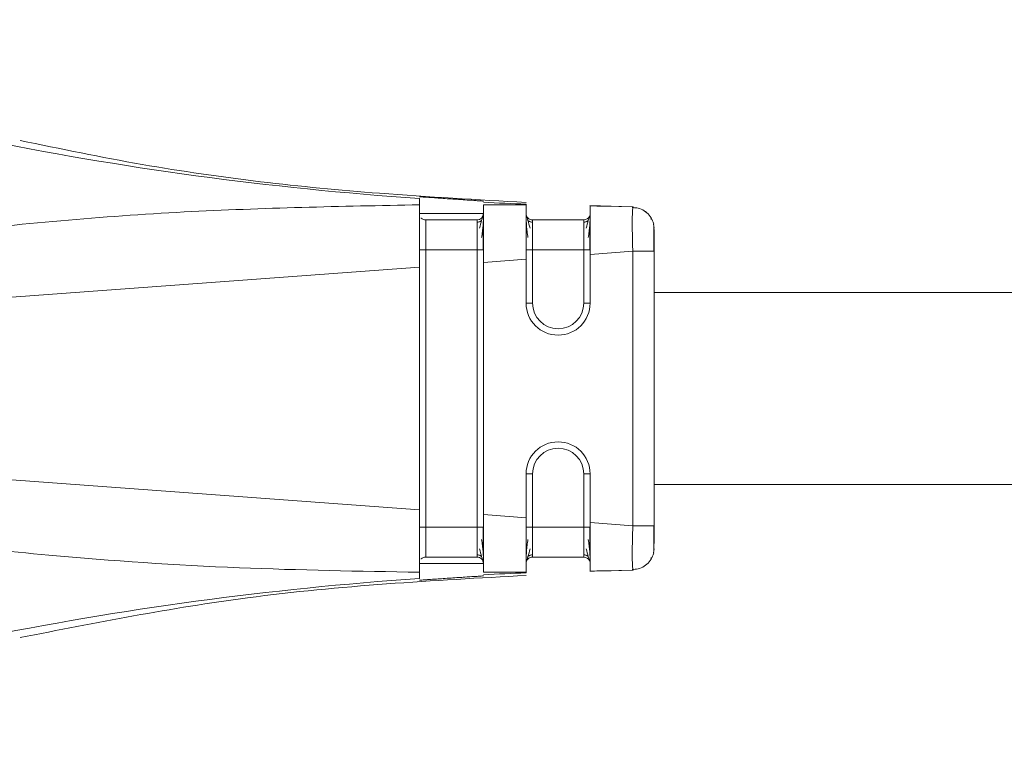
# Model space of a CAD drawing. Header units: millimetres. Extents: x -453 to 1924, y -67 to 428.
# Tile 12 of 73: x -198 to -174, y 153 to 171. Entities that reach past the tile are written whole.
import ezdxf

# ---------------------------------------------------------------- set-up
doc = ezdxf.new("R2010")
doc.units = ezdxf.units.MM

# ---------------------------------------------------------------- blocks, each defined once
blk = doc.blocks.new('Drawing View2')
at = {"color": 7, "linetype": 'Continuous', "lineweight": 18}
for p, q in [((-125.004, -46.586), (-125.5, -46.572)), ((-124.485, -46.597), (-125.494, -46.578)), ((-125.004, -46.586), (-124.507, -46.596)), ((-124.485, -46.597), (-124.493, -46.617)), ((-127.994, -46.756), (-129.494, -46.756)), ((-128.144, -46.906), (-129.344, -46.906)), ((-125.644, -46.906), (-126.844, -46.906)), ((-123.994, -47.096), (-124.012, -47.004)), ((-124.002, -47.122), (-124.003, -47.051)), ((-129.344, -47.604), (-129.344, -54.107)), ((-128.144, -47.604), (-129.344, -47.604)), ((-128.144, -54.107), (-128.144, -47.604)), ((-126.844, -47.604), (-126.844, -48.856)), ((-125.644, -47.604), (-126.844, -47.604)), ((-125.644, -48.856), (-125.644, -47.604)), ((-124.494, -47.641), (-125.494, -47.715)), ((-125.494, -47.715), (-125.494, -48.856)), ((-124.494, -47.641), (-124.494, -54.07)), ((-123.994, -47.641), (-124.011, -47.641)), ((-123.994, -47.641), (-123.994, -54.07)), ((-126.994, -47.826), (-127.994, -47.9)), ((-127.994, -47.9), (-127.994, -53.811)), ((-126.994, -47.826), (-126.994, -48.856)), ((-129.494, -48.011), (-144.689, -49.134)), ((-129.494, -48.011), (-129.494, -53.701)), ((-123.994, -48.606), (-51.584, -48.606)), ((-126.994, -48.856), (-126.844, -48.856)), ((-125.494, -48.856), (-125.644, -48.856)), ((-129.494, -53.701), (-144.689, -52.577)), ((-126.994, -52.856), (-126.994, -53.885)), ((-126.994, -52.856), (-126.844, -52.856)), ((-126.844, -52.856), (-126.844, -54.107)), ((-125.644, -54.107), (-125.644, -52.856)), ((-125.494, -52.856), (-125.644, -52.856)), ((-125.494, -52.856), (-125.494, -53.996)), ((-123.994, -53.106), (-51.584, -53.106)), ((-126.994, -53.885), (-127.994, -53.811)), ((-128.144, -54.107), (-129.344, -54.107)), ((-127.994, -54.107), (-128.144, -54.107)), ((-125.644, -54.107), (-126.844, -54.107)), ((-125.494, -54.107), (-125.644, -54.107)), ((-124.494, -54.07), (-125.494, -53.996)), ((-123.994, -54.615), (-124.012, -54.707)), ((-128.144, -54.806), (-129.344, -54.806)), ((-126.994, -54.88), (-126.994, -54.893)), ((-125.644, -54.806), (-126.844, -54.806)), ((-129.494, -54.956), (-127.994, -54.956)), ((-125.5, -55.139), (-125.004, -55.126)), ((-124.485, -55.115), (-125.494, -55.133)), ((-124.507, -55.115), (-125.004, -55.126)), ((-124.493, -55.094), (-124.485, -55.115)), ((-129.494, -55.306), (-129.494, -55.16))]:
    blk.add_line(p, q, dxfattribs=at)
at = {"color": 7, "linetype": 'Continuous', "lineweight": 18, "flags": 128}
for points in [[(-127.994, -47.604), (-127.997, -47.604), (-128.005, -47.604), (-128.019, -47.604), (-128.038, -47.604), (-128.061, -47.604), (-128.087, -47.604), (-128.115, -47.604), (-128.144, -47.604)], [(-125.494, -47.604), (-125.497, -47.604), (-125.505, -47.604), (-125.519, -47.604), (-125.538, -47.604), (-125.561, -47.604), (-125.587, -47.604), (-125.615, -47.604), (-125.644, -47.604)]]:
    blk.add_lwpolyline(points, dxfattribs=at)
at = {"color": 7, "linetype": 'Continuous', "lineweight": 18}
for centre, radius, start, end in [((-124.035, 33.003), 79.595, 250.91041, 266.06764), ((-124.069, 32.72), 79.311, 267.16326, 267.88636), ((-128.144, -46.756), 0.15, 270, 0), ((-125.644, -46.756), 0.15, 270, 337.6064), ((-126.244, -48.856), 0.75, 180, 0), ((-126.244, -48.856), 0.6, 180, 0), ((-126.244, -52.856), 0.75, 0, 180), ((-126.244, -52.856), 0.6, 0, 180), ((-128.144, -54.956), 0.15, 359.9972, 90), ((-125.644, -54.956), 0.15, 22.2284, 90), ((-124.035, -134.714), 79.595, 93.93236, 109.08957), ((-124.069, -134.433), 79.312, 92.11365, 92.83673)]:
    blk.add_arc(centre, radius, start, end, dxfattribs=at)
for points, knots in [([(-126.993, -46.495), (-128.138, -46.432), (-131.148, -46.268), (-135.118, -45.817), (-137.9, -45.242), (-138.852, -45.045)], [0, 0, 0, 0, 0.287812, 0.75612, 1, 1, 1, 1]), ([(-127.994, -46.465), (-128.005, -46.464), (-128.021, -46.463), (-128.116, -46.457), (-128.235, -46.449), (-128.395, -46.439), (-128.582, -46.426), (-128.757, -46.415), (-128.933, -46.403), (-129.115, -46.39), (-129.264, -46.379), (-129.375, -46.372), (-129.468, -46.366), (-129.484, -46.365), (-129.494, -46.365)], [0, 0, 0, 0, 0.123082, 0.18658, 0.251196, 0.361764, 0.428626, 0.503058, 0.584391, 0.652955, 0.751381, 0.816619, 0.879885, 1, 1, 1, 1]), ([(-129.494, -46.552), (-131.332, -46.588), (-135.108, -46.662), (-139.792, -47.073), (-143.232, -47.555), (-145.072, -47.902), (-146.101, -48.156), (-146.579, -48.339), (-146.752, -48.435), (-146.82, -48.509), (-146.841, -48.553), (-146.84, -48.597), (-146.82, -48.638), (-146.78, -48.678), (-146.72, -48.719), (-146.57, -48.792), (-146.225, -48.894), (-145.572, -49.021), (-145.023, -49.091), (-144.689, -49.134)], [0, 0, 0, 0, 0.277155, 0.569443, 0.709642, 0.801656, 0.852577, 0.869317, 0.879228, 0.882226, 0.884534, 0.88657, 0.888768, 0.891502, 0.895083, 0.899771, 0.916626, 0.949186, 1, 1, 1, 1]), ([(-129.494, -46.552), (-129.494, -46.506), (-129.494, -46.426), (-129.494, -46.411), (-129.494, -46.405)], [0, 0, 0, 0, 0.576678, 1, 1, 1, 1]), ([(-129.494, -47.065), (-129.494, -46.95), (-129.494, -46.714), (-129.494, -46.606), (-129.494, -46.552)], [0, 0, 0, 0, 0.490418, 1, 1, 1, 1]), ([(-127.994, -47.9), (-127.994, -47.738), (-127.994, -47.415), (-127.994, -46.994), (-127.994, -46.674), (-127.994, -46.591), (-127.994, -46.549)], [0, 0, 0, 0, 0.250822, 0.500825, 0.750972, 1, 1, 1, 1]), ([(-126.994, -46.556), (-127.179, -46.554), (-127.513, -46.551), (-127.846, -46.55), (-127.994, -46.549)], [0, 0, 0, 0, 0.556487, 1, 1, 1, 1]), ([(-126.994, -46.556), (-126.994, -46.55), (-126.994, -46.539), (-126.994, -46.537), (-126.994, -46.537)], [0, 0, 0, 0, 0.566355, 1, 1, 1, 1]), ([(-126.994, -47.826), (-126.994, -47.665), (-126.994, -47.351), (-126.994, -46.951), (-126.994, -46.653), (-126.994, -46.589), (-126.994, -46.556)], [0, 0, 0, 0, 0.255216, 0.500584, 0.743135, 1, 1, 1, 1]), ([(-125.494, -46.577), (-125.351, -46.58), (-125.035, -46.586), (-125.032, -46.585), (-125.03, -46.585)], [0, 0, 0, 0, 0.4523506, 1, 1, 1, 1]), ([(-125.494, -47.715), (-125.494, -47.565), (-125.494, -47.265), (-125.494, -46.893), (-125.494, -46.623), (-125.494, -46.593), (-125.494, -46.578)], [0, 0, 0, 0, 0.250098, 0.499887, 0.749619, 1, 1, 1, 1]), ([(-128.004, -46.811), (-128.009, -46.822), (-128.017, -46.845), (-128.042, -46.932), (-128.07, -47.034), (-128.088, -47.102)], [0, 0, 0, 0, 0.261307, 0.514798, 1, 1, 1, 1]), ([(-128.037, -47.32), (-128.03, -47.272), (-128.016, -47.174), (-128.003, -47.038), (-127.995, -46.914), (-127.994, -46.851), (-127.994, -46.819)], [0, 0, 0, 0, 0.238318, 0.484229, 0.738103, 1, 1, 1, 1]), ([(-126.994, -46.819), (-126.994, -46.851), (-126.993, -46.913), (-126.985, -47.038), (-126.972, -47.174), (-126.957, -47.272), (-126.951, -47.32)], [0, 0, 0, 0, 0.2619123, 0.5157904, 0.7616818, 1, 1, 1, 1]), ([(-126.9, -47.102), (-126.918, -47.034), (-126.946, -46.932), (-126.971, -46.845), (-126.979, -46.822), (-126.984, -46.81)], [0, 0, 0, 0, 0.48507, 0.738518, 1, 1, 1, 1]), ([(-125.504, -46.811), (-125.509, -46.822), (-125.517, -46.845), (-125.542, -46.932), (-125.57, -47.034), (-125.588, -47.102)], [0, 0, 0, 0, 0.261307, 0.514798, 1, 1, 1, 1]), ([(-125.537, -47.32), (-125.53, -47.272), (-125.516, -47.174), (-125.503, -47.038), (-125.495, -46.914), (-125.494, -46.851), (-125.494, -46.819)], [0, 0, 0, 0, 0.238318, 0.484229, 0.738103, 1, 1, 1, 1]), ([(-124.029, -46.926), (-124.053, -46.88), (-124.101, -46.787), (-124.224, -46.685), (-124.365, -46.623), (-124.464, -46.618), (-124.512, -46.616)], [0, 0, 0, 0, 0.25578, 0.515825, 0.767388, 1, 1, 1, 1]), ([(-124.493, -46.617), (-124.493, -46.618), (-124.496, -46.625), (-124.502, -46.699), (-124.508, -46.883), (-124.506, -47.17), (-124.501, -47.432), (-124.496, -47.571), (-124.494, -47.641)], [0, 0, 0, 0, 0.009732, 0.15501, 0.430006, 0.709355, 0.853404, 1, 1, 1, 1]), ([(-124.029, -46.926), (-124.053, -46.88), (-124.101, -46.787), (-124.224, -46.686), (-124.355, -46.626), (-124.444, -46.621), (-124.481, -46.619)], [0, 0, 0, 0, 0.269451, 0.543395, 0.808403, 1, 1, 1, 1]), ([(-129.494, -48.011), (-129.494, -47.835), (-129.494, -47.492), (-129.494, -47.205), (-129.494, -47.065)], [0, 0, 0, 0, 0.510429, 1, 1, 1, 1]), ([(-129.453, -46.858), (-129.452, -46.859), (-129.44, -46.877), (-129.402, -46.898), (-129.363, -46.903), (-129.344, -46.906)], [0, 0, 0, 0, 0.038349, 0.519175, 1, 1, 1, 1]), ([(-129.344, -46.906), (-129.344, -46.916), (-129.344, -46.937), (-129.344, -47.098), (-129.344, -47.329), (-129.344, -47.512), (-129.344, -47.604)], [0, 0, 0, 0, 0.250957, 0.500564, 0.749846, 1, 1, 1, 1]), ([(-128.144, -47.604), (-128.144, -47.512), (-128.144, -47.329), (-128.144, -47.098), (-128.144, -46.937), (-128.144, -46.916), (-128.144, -46.906)], [0, 0, 0, 0, 0.250154, 0.499436, 0.749043, 1, 1, 1, 1]), ([(-128.037, -46.918), (-128.045, -46.925), (-128.06, -46.937), (-128.088, -46.95), (-128.116, -46.957), (-128.135, -46.958), (-128.144, -46.958)], [0, 0, 0, 0, 0.262686, 0.519977, 0.766996, 1, 1, 1, 1]), ([(-128.004, -47.612), (-128.004, -47.559), (-128.004, -47.453), (-128.004, -47.301), (-128.004, -47.16), (-128.004, -47.082), (-128.004, -47.042)], [0, 0, 0, 0, 0.2502491, 0.5003157, 0.750202, 1, 1, 1, 1]), ([(-126.844, -46.958), (-126.853, -46.958), (-126.872, -46.957), (-126.9, -46.95), (-126.927, -46.937), (-126.943, -46.925), (-126.951, -46.918)], [0, 0, 0, 0, 0.2330013, 0.4800197, 0.7373119, 1, 1, 1, 1]), ([(-126.844, -46.906), (-126.844, -46.916), (-126.844, -46.937), (-126.844, -47.098), (-126.844, -47.329), (-126.844, -47.512), (-126.844, -47.604)], [0, 0, 0, 0, 0.250957, 0.500564, 0.749846, 1, 1, 1, 1]), ([(-125.644, -47.604), (-125.644, -47.512), (-125.644, -47.329), (-125.644, -47.098), (-125.644, -46.937), (-125.644, -46.916), (-125.644, -46.906)], [0, 0, 0, 0, 0.250154, 0.499436, 0.749043, 1, 1, 1, 1]), ([(-125.537, -46.918), (-125.545, -46.925), (-125.56, -46.937), (-125.588, -46.95), (-125.616, -46.957), (-125.635, -46.958), (-125.644, -46.958)], [0, 0, 0, 0, 0.2626859, 0.519977, 0.766996, 1, 1, 1, 1]), ([(-125.504, -47.612), (-125.504, -47.559), (-125.504, -47.453), (-125.504, -47.301), (-125.504, -47.16), (-125.504, -47.082), (-125.504, -47.042)], [0, 0, 0, 0, 0.250249, 0.500316, 0.750202, 1, 1, 1, 1]), ([(-124.002, -47.006), (-124.01, -46.975), (-124.026, -46.912), (-124.059, -46.892), (-124.076, -46.882)], [0, 0, 0, 0, 0.4753452, 1, 1, 1, 1]), ([(-124.002, -47.254), (-124.002, -47.217), (-124.002, -47.129), (-124.003, -47.08), (-124.003, -47.051)], [0, 0, 0, 0, 0.430026, 1, 1, 1, 1]), ([(-124.002, -47.647), (-124.002, -47.584), (-124.002, -47.459), (-124.002, -47.322), (-124.002, -47.265), (-124.002, -47.254)], [0, 0, 0, 0, 0.445553, 0.890852, 1, 1, 1, 1]), ([(-123.994, -47.129), (-123.994, -47.134), (-123.994, -47.152), (-123.994, -47.275), (-123.994, -47.452), (-123.994, -47.578), (-123.994, -47.641)], [0, 0, 0, 0, 0.12452, 0.464871, 0.733495, 1, 1, 1, 1]), ([(-124.002, -47.647), (-124.002, -47.583), (-124.002, -47.494), (-124.002, -47.417), (-124.002, -47.396)], [0, 0, 0, 0, 0.72781, 1, 1, 1, 1]), ([(-124.011, -47.641), (-124.016, -47.641), (-124.03, -47.641), (-124.133, -47.641), (-124.297, -47.641), (-124.428, -47.641), (-124.494, -47.641)], [0, 0, 0, 0, 0.152691, 0.435127, 0.717564, 1, 1, 1, 1]), ([(-144.689, -52.577), (-145.215, -52.641), (-145.852, -52.718), (-146.532, -52.907), (-146.713, -52.984), (-146.789, -53.042), (-146.817, -53.071), (-146.833, -53.099), (-146.842, -53.129), (-146.838, -53.165), (-146.817, -53.205), (-146.779, -53.246), (-146.685, -53.317), (-146.487, -53.411), (-146.001, -53.58), (-145.031, -53.816), (-143.316, -54.139), (-140.956, -54.479), (-137.656, -54.83), (-133.802, -55.088), (-130.901, -55.136), (-129.494, -55.16)], [0, 0, 0, 0, 0.079633, 0.096416, 0.106506, 0.108989, 0.110947, 0.112535, 0.113904, 0.115836, 0.117972, 0.120667, 0.124353, 0.135955, 0.15357, 0.20236, 0.286651, 0.417176, 0.562519, 0.787792, 1, 1, 1, 1]), ([(-129.494, -54.64), (-129.494, -54.501), (-129.494, -54.216), (-129.494, -53.875), (-129.494, -53.701)], [0, 0, 0, 0, 0.489706, 1, 1, 1, 1]), ([(-127.994, -55.162), (-127.994, -55.121), (-127.994, -55.037), (-127.994, -54.717), (-127.994, -54.296), (-127.994, -53.973), (-127.994, -53.811)], [0, 0, 0, 0, 0.249034, 0.499186, 0.749184, 1, 1, 1, 1]), ([(-126.994, -55.155), (-126.994, -55.122), (-126.994, -55.058), (-126.994, -54.76), (-126.994, -54.36), (-126.994, -54.046), (-126.994, -53.885)], [0, 0, 0, 0, 0.256857, 0.499427, 0.744777, 1, 1, 1, 1]), ([(-129.344, -54.107), (-129.344, -54.199), (-129.344, -54.382), (-129.344, -54.613), (-129.344, -54.774), (-129.344, -54.795), (-129.344, -54.806)], [0, 0, 0, 0, 0.250154, 0.499436, 0.749043, 1, 1, 1, 1]), ([(-128.144, -54.806), (-128.144, -54.795), (-128.144, -54.774), (-128.144, -54.613), (-128.144, -54.382), (-128.144, -54.199), (-128.144, -54.107)], [0, 0, 0, 0, 0.250957, 0.500564, 0.749846, 1, 1, 1, 1]), ([(-128.004, -54.671), (-128.004, -54.632), (-128.004, -54.555), (-128.004, -54.415), (-128.004, -54.264), (-128.004, -54.159), (-128.004, -54.107)], [0, 0, 0, 0, 0.24996, 0.499871, 0.74992, 1, 1, 1, 1]), ([(-126.844, -54.107), (-126.844, -54.199), (-126.844, -54.382), (-126.844, -54.613), (-126.844, -54.774), (-126.844, -54.795), (-126.844, -54.806)], [0, 0, 0, 0, 0.250154, 0.499436, 0.749043, 1, 1, 1, 1]), ([(-125.644, -54.806), (-125.644, -54.795), (-125.644, -54.774), (-125.644, -54.613), (-125.644, -54.382), (-125.644, -54.199), (-125.644, -54.107)], [0, 0, 0, 0, 0.250957, 0.500564, 0.749846, 1, 1, 1, 1]), ([(-125.504, -54.671), (-125.504, -54.632), (-125.504, -54.555), (-125.504, -54.415), (-125.504, -54.264), (-125.504, -54.159), (-125.504, -54.107)], [0, 0, 0, 0, 0.24996, 0.499871, 0.74992, 1, 1, 1, 1]), ([(-125.494, -55.133), (-125.494, -55.118), (-125.494, -55.088), (-125.494, -54.818), (-125.494, -54.446), (-125.494, -54.146), (-125.494, -53.996)], [0, 0, 0, 0, 0.2502548, 0.5000928, 0.7497763, 1, 1, 1, 1]), ([(-124.494, -54.07), (-124.498, -54.209), (-124.506, -54.482), (-124.508, -54.828), (-124.502, -55.012), (-124.496, -55.087), (-124.493, -55.094), (-124.493, -55.094)], [0, 0, 0, 0, 0.289539, 0.569313, 0.844614, 0.990107, 1, 1, 1, 1]), ([(-124.002, -54.495), (-124.002, -54.472), (-124.002, -54.403), (-124.002, -54.253), (-124.002, -54.127), (-124.002, -54.064)], [0, 0, 0, 0, 0.205255, 0.602522, 1, 1, 1, 1]), ([(-123.994, -54.07), (-123.994, -54.151), (-123.994, -54.313), (-123.994, -54.431), (-123.994, -54.49)], [0, 0, 0, 0, 0.498954, 1, 1, 1, 1]), ([(-127.994, -54.891), (-127.994, -54.859), (-127.995, -54.797), (-128.003, -54.673), (-128.016, -54.539), (-128.03, -54.443), (-128.037, -54.396)], [0, 0, 0, 0, 0.262057, 0.516005, 0.761874, 1, 1, 1, 1]), ([(-126.951, -54.391), (-126.957, -54.439), (-126.972, -54.535), (-126.985, -54.67), (-126.993, -54.794), (-126.994, -54.857), (-126.994, -54.889)], [0, 0, 0, 0, 0.238194, 0.484055, 0.738008, 1, 1, 1, 1]), ([(-125.494, -54.891), (-125.494, -54.859), (-125.495, -54.797), (-125.503, -54.673), (-125.516, -54.539), (-125.53, -54.443), (-125.537, -54.396)], [0, 0, 0, 0, 0.262057, 0.516005, 0.761874, 1, 1, 1, 1]), ([(-129.494, -55.16), (-129.494, -55.104), (-129.494, -54.996), (-129.494, -54.757), (-129.494, -54.64)], [0, 0, 0, 0, 0.509411, 1, 1, 1, 1]), ([(-128.088, -54.611), (-128.07, -54.678), (-128.043, -54.78), (-128.017, -54.866), (-128.009, -54.888), (-128.005, -54.9)], [0, 0, 0, 0, 0.485154, 0.738623, 1, 1, 1, 1]), ([(-126.983, -54.899), (-126.979, -54.888), (-126.971, -54.865), (-126.945, -54.779), (-126.918, -54.677), (-126.9, -54.609)], [0, 0, 0, 0, 0.261424, 0.514828, 1, 1, 1, 1]), ([(-125.588, -54.611), (-125.57, -54.678), (-125.543, -54.78), (-125.517, -54.866), (-125.509, -54.888), (-125.505, -54.9)], [0, 0, 0, 0, 0.485154, 0.738623, 1, 1, 1, 1]), ([(-124.003, -54.66), (-124.003, -54.632), (-124.002, -54.592), (-124.002, -54.519), (-124.002, -54.495)], [0, 0, 0, 0, 0.674154, 1, 1, 1, 1]), ([(-129.453, -54.853), (-129.452, -54.852), (-129.44, -54.834), (-129.402, -54.813), (-129.363, -54.808), (-129.344, -54.806)], [0, 0, 0, 0, 0.0370225, 0.5185112, 1, 1, 1, 1]), ([(-128.144, -54.753), (-128.135, -54.754), (-128.116, -54.754), (-128.088, -54.762), (-128.06, -54.775), (-128.045, -54.787), (-128.037, -54.793)], [0, 0, 0, 0, 0.233003, 0.480022, 0.737313, 1, 1, 1, 1]), ([(-126.951, -54.793), (-126.943, -54.786), (-126.927, -54.774), (-126.9, -54.761), (-126.872, -54.754), (-126.853, -54.753), (-126.844, -54.753)], [0, 0, 0, 0, 0.2626845, 0.5199761, 0.766996, 1, 1, 1, 1]), ([(-125.644, -54.753), (-125.635, -54.754), (-125.616, -54.754), (-125.588, -54.762), (-125.56, -54.775), (-125.545, -54.787), (-125.537, -54.793)], [0, 0, 0, 0, 0.233003, 0.480022, 0.737313, 1, 1, 1, 1]), ([(-124.512, -55.095), (-124.464, -55.093), (-124.365, -55.088), (-124.224, -55.026), (-124.101, -54.924), (-124.053, -54.831), (-124.029, -54.785)], [0, 0, 0, 0, 0.232612, 0.484175, 0.74422, 1, 1, 1, 1]), ([(-124.076, -54.829), (-124.059, -54.819), (-124.026, -54.8), (-124.01, -54.736), (-124.002, -54.705)], [0, 0, 0, 0, 0.5247088, 1, 1, 1, 1]), ([(-125.03, -55.126), (-125.032, -55.126), (-125.035, -55.126), (-125.351, -55.131), (-125.494, -55.134)], [0, 0, 0, 0, 0.547662, 1, 1, 1, 1]), ([(-138.85, -56.691), (-137.079, -56.343), (-133.162, -55.573), (-129.175, -55.354), (-126.991, -55.235)], [0, 0, 0, 0, 0.45216, 1, 1, 1, 1]), ([(-129.494, -55.346), (-129.484, -55.346), (-129.468, -55.345), (-129.375, -55.339), (-129.264, -55.332), (-129.115, -55.321), (-128.933, -55.308), (-128.757, -55.296), (-128.582, -55.285), (-128.395, -55.273), (-128.235, -55.262), (-128.116, -55.255), (-128.021, -55.249), (-128.005, -55.247), (-127.994, -55.246)], [0, 0, 0, 0, 0.120107, 0.183374, 0.248618, 0.347036, 0.415602, 0.496942, 0.571361, 0.638218, 0.748801, 0.813411, 0.876907, 1, 1, 1, 1]), ([(-127.994, -55.162), (-127.806, -55.161), (-127.473, -55.16), (-127.14, -55.157), (-126.994, -55.155)], [0, 0, 0, 0, 0.563222, 1, 1, 1, 1]), ([(-126.994, -55.175), (-126.994, -55.173), (-126.994, -55.171), (-126.994, -55.16), (-126.994, -55.155)], [0, 0, 0, 0, 0.55364, 1, 1, 1, 1])]:
    blk.add_open_spline(points, degree=3, knots=knots, dxfattribs=at)
for points in [[(-126.994, -46.756), (-126.992, -46.775), (-126.987, -46.815), (-126.952, -46.864), (-126.903, -46.899), (-126.864, -46.903), (-126.844, -46.906)], [(-129.494, -47.604), (-129.492, -47.604), (-129.487, -47.604), (-129.452, -47.604), (-129.403, -47.604), (-129.364, -47.604), (-129.344, -47.604)], [(-126.994, -47.604), (-126.992, -47.604), (-126.987, -47.604), (-126.952, -47.604), (-126.903, -47.604), (-126.864, -47.604), (-126.844, -47.604)], [(-129.494, -54.107), (-129.492, -54.107), (-129.487, -54.107), (-129.452, -54.107), (-129.403, -54.107), (-129.364, -54.107), (-129.344, -54.107)], [(-126.994, -54.107), (-126.992, -54.107), (-126.987, -54.107), (-126.952, -54.107), (-126.903, -54.107), (-126.864, -54.107), (-126.844, -54.107)], [(-123.994, -54.07), (-124.001, -54.07), (-124.016, -54.07), (-124.132, -54.07), (-124.297, -54.07), (-124.428, -54.07), (-124.494, -54.07)], [(-126.994, -54.956), (-126.992, -54.936), (-126.987, -54.897), (-126.952, -54.847), (-126.903, -54.812), (-126.864, -54.808), (-126.844, -54.806)]]:
    blk.add_open_spline(points, degree=3, dxfattribs=at)

msp = doc.modelspace()

# ---------------------------------------------------------------- block references
at = {"color": 7, "linetype": 'Continuous', "lineweight": 18}
msp.add_blockref('Drawing View2', (-58.707, 212.964), dxfattribs=at)

doc.saveas('drawing.dxf')
